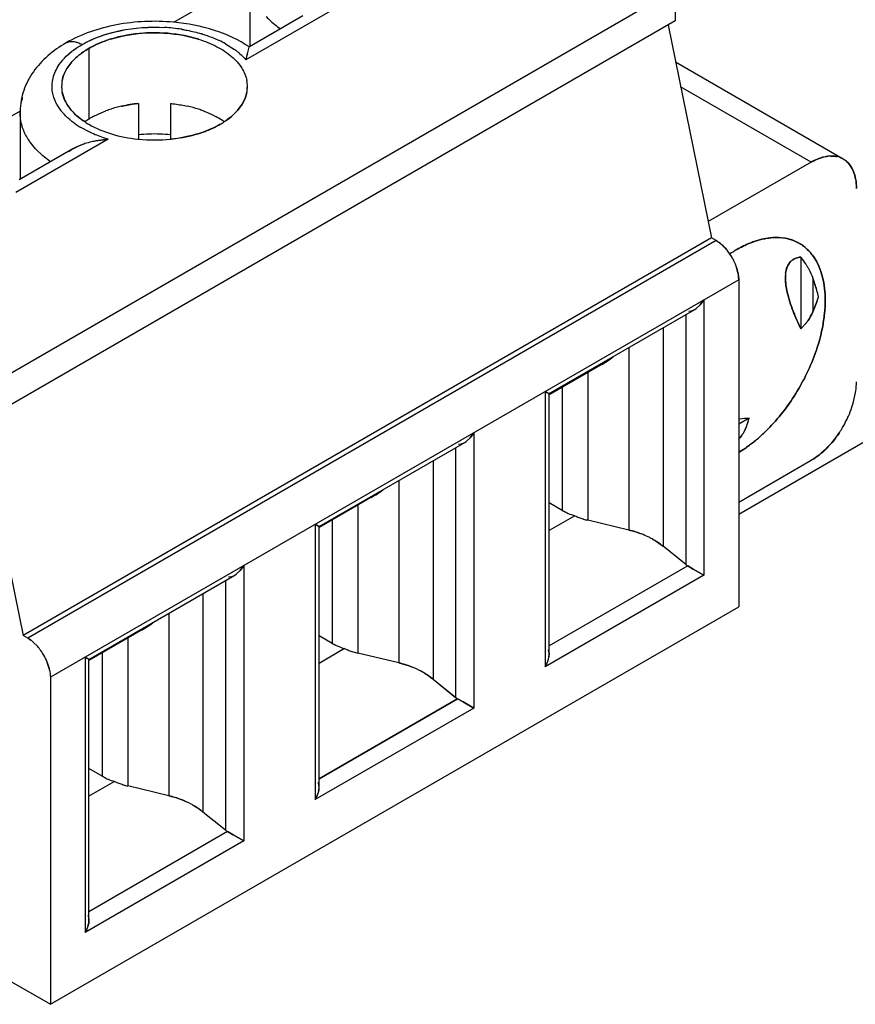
# Model space of a CAD drawing. Header units: inches. Extents: x 0 to 34, y 0 to 22.
# Tile 32 of 41: x 28.135 to 28.649, y 10.466 to 11.071. Entities that reach past the tile are written whole.
import ezdxf

# ---------------------------------------------------------------- set-up
doc = ezdxf.new("R2010")
doc.units = ezdxf.units.IN
doc.header["$LTSCALE"] = 1.87
doc.header["$MEASUREMENT"] = 0
doc.layers.get('0').update_dxf_attribs({"linetype": 'CONTINUOUS'})

msp = doc.modelspace()

# ---------------------------------------------------------------- linework, layer by layer
at = {"color": 7, "linetype": 'CONTINUOUS'}
for p, q in [((29.72797, 11.43107), (28.57724, 10.76665)), ((28.27702, 11.09625), (28.22975, 11.06896)), ((28.53826, 11.08922), (28.11511, 10.8449)), ((28.53826, 11.08922), (28.53826, 11.06994)), ((28.33114, 11.07894), (28.27435, 11.04614)), ((28.53826, 11.06994), (28.11511, 10.82562)), ((28.53378, 11.06735), (28.56053, 10.93659)), ((28.17775, 11.05306), (28.17775, 11.00945)), ((28.26175, 11.05598), (28.26724, 11.05252)), ((28.26175, 11.05598), (28.26724, 11.05252)), ((28.27494, 11.04835), (28.27551, 11.05062)), ((28.27551, 11.05062), (28.27636, 11.0539)), ((28.27636, 11.0539), (28.27644, 11.05401)), ((28.27642, 11.054), (28.27636, 11.05389)), ((28.15958, 11.04319), (28.16147, 11.04566)), ((28.15958, 11.04317), (28.16147, 11.04565)), ((28.16757, 11.04507), (28.1698, 11.04731)), ((28.1698, 11.04731), (28.16757, 11.04507)), ((28.16262, 11.03749), (28.16425, 11.04066)), ((28.16425, 11.04066), (28.16262, 11.03749)), ((28.27483, 11.02601), (28.27375, 11.02236)), ((28.27375, 11.02236), (28.27483, 11.02601)), ((28.62178, 10.98315), (28.54152, 11.02949)), ((28.27375, 11.02236), (28.27197, 11.01882)), ((28.27197, 11.01882), (28.27375, 11.02236)), ((28.13554, 11.01457), (28.08833, 10.98731)), ((28.16082, 11.01464), (28.15859, 11.01785)), ((28.16081, 11.01466), (28.1586, 11.01786)), ((28.20827, 11.01928), (28.20827, 10.99745)), ((28.22796, 11.01928), (28.22796, 10.99746)), ((28.26917, 11.015), (28.26642, 11.01219)), ((28.26642, 11.01219), (28.26917, 11.015)), ((28.27197, 11.01882), (28.26917, 11.015)), ((28.26917, 11.015), (28.27197, 11.01882)), ((28.17868, 11.00139), (28.17242, 11.00471)), ((28.17868, 11.00139), (28.17243, 11.00472)), ((28.18972, 10.99728), (28.13292, 10.96449)), ((28.18972, 10.99728), (28.18207, 10.99622)), ((28.18207, 10.99622), (28.18972, 10.99728)), ((28.14499, 10.9914), (28.14173, 10.99541)), ((28.14937, 10.98716), (28.14524, 10.99113)), ((28.16796, 10.99138), (28.16523, 10.98956)), ((28.15415, 10.98344), (28.14937, 10.98716)), ((28.62178, 10.98315), (28.55848, 10.94661)), ((28.56053, 10.93659), (28.13738, 10.69227)), ((28.56332, 10.93499), (28.14017, 10.69066)), ((28.56332, 10.93499), (28.56053, 10.93659)), ((28.58738, 10.93461), (28.59152, 10.93579)), ((28.59152, 10.93579), (28.58738, 10.93461)), ((28.61542, 10.92485), (28.61542, 10.88069)), ((28.57589, 10.91854), (28.57676, 10.9153)), ((28.57676, 10.9153), (28.57589, 10.91854)), ((28.57724, 10.91088), (28.15409, 10.66656)), ((28.57724, 10.91088), (28.57724, 10.70992)), ((28.62277, 10.91213), (28.62277, 10.89119)), ((28.62527, 10.90457), (28.62277, 10.91213)), ((28.60708, 10.90325), (28.60626, 10.90764)), ((28.60626, 10.90764), (28.60708, 10.90325)), ((28.62527, 10.89742), (28.62635, 10.90048)), ((28.54873, 10.89192), (28.55023, 10.89262)), ((28.55023, 10.89262), (28.55116, 10.89322)), ((28.55116, 10.89322), (28.55359, 10.89543)), ((28.55359, 10.89543), (28.55117, 10.89323)), ((28.5558, 10.8985), (28.55359, 10.89543)), ((28.55359, 10.89543), (28.5558, 10.8985)), ((28.5558, 10.8985), (28.5558, 10.72929)), ((28.62527, 10.89742), (28.62277, 10.89119)), ((28.62277, 10.89119), (28.62527, 10.89742)), ((28.54466, 10.88941), (28.54466, 10.73585)), ((28.54648, 10.89156), (28.54819, 10.89175)), ((28.53077, 10.88138), (28.53077, 10.74708)), ((28.61542, 10.88069), (28.61852, 10.88412)), ((28.50976, 10.86926), (28.50976, 10.75708)), ((28.48451, 10.85396), (28.48451, 10.76308)), ((28.46876, 10.84487), (28.46876, 10.76906)), ((28.45836, 10.84224), (28.45836, 10.67303)), ((28.45836, 10.84224), (28.45937, 10.84167)), ((28.45936, 10.84166), (28.45836, 10.84224)), ((28.46058, 10.84096), (28.45936, 10.84166)), ((28.45937, 10.84167), (28.46062, 10.84094)), ((28.64763, 10.83507), (28.64892, 10.84061)), ((28.10942, 10.8289), (28.13738, 10.69227)), ((28.58374, 10.82581), (28.57724, 10.82206)), ((28.58272, 10.82249), (28.58374, 10.82581)), ((28.41438, 10.81685), (28.41217, 10.81377)), ((28.41217, 10.81377), (28.41438, 10.81685)), ((28.41438, 10.81685), (28.41438, 10.64764)), ((28.57832, 10.81419), (28.57724, 10.81357)), ((28.40506, 10.8099), (28.40677, 10.8101)), ((28.4073, 10.81027), (28.40881, 10.81097)), ((28.40881, 10.81097), (28.40974, 10.81157)), ((28.41217, 10.81377), (28.40974, 10.81157)), ((28.40974, 10.81157), (28.41217, 10.81377)), ((28.40324, 10.80775), (28.40324, 10.65419)), ((28.38934, 10.79973), (28.38934, 10.66543)), ((28.57724, 10.77421), (28.62178, 10.79993)), ((28.36834, 10.7876), (28.36834, 10.67543)), ((28.34309, 10.77231), (28.34309, 10.68143)), ((28.46876, 10.76906), (28.46067, 10.77374)), ((28.47641, 10.76588), (28.46067, 10.75679)), ((28.47111, 10.76785), (28.46876, 10.76906)), ((28.46876, 10.76906), (28.47111, 10.76785)), ((28.31694, 10.76059), (28.31694, 10.59138)), ((28.31694, 10.76059), (28.31795, 10.76001)), ((28.31794, 10.76), (28.31694, 10.76059)), ((28.31916, 10.75931), (28.31794, 10.76)), ((28.31795, 10.76001), (28.3192, 10.75928)), ((28.32734, 10.76321), (28.32734, 10.68741)), ((28.50976, 10.75708), (28.48451, 10.76308)), ((28.54466, 10.73585), (28.53077, 10.74708)), ((28.26588, 10.72861), (28.26739, 10.72931)), ((28.26739, 10.72931), (28.26832, 10.72991)), ((28.27075, 10.73212), (28.26832, 10.72992)), ((28.26832, 10.72991), (28.27075, 10.73212)), ((28.27296, 10.73519), (28.27075, 10.73212)), ((28.27075, 10.73212), (28.27296, 10.73519)), ((28.27296, 10.73519), (28.27296, 10.56598)), ((28.5558, 10.72929), (28.45836, 10.67303)), ((28.54587, 10.73503), (28.46067, 10.68584)), ((28.54922, 10.73309), (28.54587, 10.73503)), ((28.54587, 10.73503), (28.54922, 10.73309)), ((28.5558, 10.72929), (28.54922, 10.73309)), ((28.54922, 10.73309), (28.5558, 10.72929)), ((28.26182, 10.7261), (28.26182, 10.57254)), ((28.26364, 10.72825), (28.26534, 10.72844)), ((28.24792, 10.71807), (28.24792, 10.58377)), ((28.15409, 10.4656), (28.57724, 10.70992)), ((28.22692, 10.70595), (28.22692, 10.59377)), ((28.14017, 10.69066), (28.13738, 10.69227)), ((28.14613, 10.68567), (28.14376, 10.68804)), ((28.14376, 10.68804), (28.14613, 10.68567)), ((28.20167, 10.69065), (28.20167, 10.59977)), ((28.32734, 10.68741), (28.31925, 10.69208)), ((28.32969, 10.68619), (28.32734, 10.68741)), ((28.32734, 10.68741), (28.32969, 10.68619)), ((28.18592, 10.68156), (28.18592, 10.60575)), ((28.33499, 10.68422), (28.31925, 10.67513)), ((28.36834, 10.67543), (28.34309, 10.68143)), ((28.46053, 10.68242), (28.46024, 10.6835)), ((28.46065, 10.68138), (28.46051, 10.67885)), ((28.46065, 10.68138), (28.46053, 10.68242)), ((28.1534, 10.67195), (28.15222, 10.67567)), ((28.15222, 10.67567), (28.1534, 10.67195)), ((28.17552, 10.67893), (28.17552, 10.50972)), ((28.17552, 10.67893), (28.17653, 10.67836)), ((28.17652, 10.67835), (28.17552, 10.67893)), ((28.17774, 10.67765), (28.17652, 10.67835)), ((28.17653, 10.67836), (28.17778, 10.67763)), ((28.46051, 10.67885), (28.46067, 10.6808)), ((28.15409, 10.66656), (28.15409, 10.4656)), ((28.38934, 10.66543), (28.40324, 10.65419)), ((28.38946, 10.66538), (28.40438, 10.65335)), ((28.40444, 10.65337), (28.31925, 10.60418)), ((28.31925, 10.6042), (28.40438, 10.65335)), ((28.40444, 10.65337), (28.4078, 10.65144)), ((28.4078, 10.65144), (28.40444, 10.65337)), ((28.4078, 10.65144), (28.41438, 10.64764)), ((28.41438, 10.64764), (28.4078, 10.65144)), ((28.41438, 10.64764), (28.31694, 10.59138)), ((28.18592, 10.60575), (28.17783, 10.61043)), ((28.19357, 10.60257), (28.17783, 10.59348)), ((28.18827, 10.60454), (28.18592, 10.60575)), ((28.18592, 10.60575), (28.18827, 10.60454)), ((28.22692, 10.59377), (28.20167, 10.59977)), ((28.31911, 10.60076), (28.31882, 10.60185)), ((28.31923, 10.59973), (28.31908, 10.59719)), ((28.31909, 10.5972), (28.31925, 10.59914)), ((28.31923, 10.59973), (28.31911, 10.60076)), ((28.26182, 10.57254), (28.24792, 10.58377)), ((28.27296, 10.56598), (28.17552, 10.50972)), ((28.26302, 10.57172), (28.17783, 10.52253)), ((28.26637, 10.56978), (28.26302, 10.57172)), ((28.26302, 10.57172), (28.26637, 10.56978)), ((28.27296, 10.56598), (28.26637, 10.56978)), ((28.26637, 10.56978), (28.27296, 10.56598)), ((28.17769, 10.51911), (28.1774, 10.52019)), ((28.17781, 10.51807), (28.17766, 10.51554)), ((28.17766, 10.51554), (28.17783, 10.51749)), ((28.17781, 10.51807), (28.17769, 10.51911)), ((28.09841, 10.49774), (28.15409, 10.4656))]:
    msp.add_line(p, q, dxfattribs=at)
at = {"color": 6, "linetype": 'CONTINUOUS'}
for p, q in [((28.27686, 11.05425), (28.27686, 11.09533)), ((28.30938, 11.07303), (28.27642, 11.054)), ((28.64146, 10.9851), (28.53843, 11.04459)), ((28.13544, 11.01368), (28.13544, 10.9726)), ((28.16796, 10.99138), (28.135, 10.97235)), ((28.46067, 10.84091), (28.55023, 10.89262)), ((28.49403, 10.85945), (28.46067, 10.84019)), ((28.46067, 10.6808), (28.46067, 10.84091)), ((28.31925, 10.75925), (28.40881, 10.81097)), ((28.35261, 10.7778), (28.31925, 10.75854)), ((28.31925, 10.59914), (28.31925, 10.75926)), ((28.17783, 10.6776), (28.26739, 10.72931)), ((28.21118, 10.69614), (28.17783, 10.67688)), ((28.17783, 10.51749), (28.17783, 10.6776))]:
    msp.add_line(p, q, dxfattribs=at)
at = {"color": 7, "linetype": 'CONTINUOUS'}
for centre, radius, start, end in [((28.21831, 10.96024), 0.10587, 81.14609, 86.74889), ((28.21828, 10.96005), 0.10607, 81.14798, 86.73911), ((28.21898, 10.96513), 0.10094, 80.8061, 81.09681), ((28.21895, 10.96491), 0.10117, 80.80897, 81.09906), ((28.22237, 10.97941), 0.08625, 72.92127, 73.46299), ((28.2223, 10.97916), 0.08651, 72.92542, 73.46545), ((28.21328, 10.98729), 0.07486, 107.32467, 109.99229), ((28.21316, 10.98755), 0.07457, 107.3361, 109.97726), ((28.23011, 10.99876), 0.06539, 61.06276, 64.795), ((28.2301, 10.99878), 0.06537, 61.04346, 64.77603), ((28.23915, 11.01346), 0.04811, 51.68695, 54.28338), ((28.23924, 11.01356), 0.04798, 51.65943, 54.29499), ((28.1092, 11.09129), 0.17121, 345.47511, 346.2568), ((28.15366, 11.07987), 0.12531, 344.38853, 345.43467), ((28.18262, 11.07218), 0.09535, 344.1567, 345.53175), ((28.18033, 11.02974), 0.01931, 168.92786, 179.9599), ((28.18026, 11.02977), 0.01923, 168.97303, 180.05408), ((28.25577, 11.02971), 0.01943, 0.13031, 10.57796), ((28.25591, 11.02974), 0.01929, 0.0366, 10.56586), ((28.18014, 11.02978), 0.01911, 180.08513, 180.86651), ((28.1801, 11.02975), 0.01907, 180.00102, 181.33246), ((28.18033, 11.02977), 0.0193, 181.3598, 190.3603), ((28.18047, 11.0298), 0.01944, 180.90384, 190.37348), ((28.25589, 11.02977), 0.01932, 348.78329, 359.95754), ((28.25596, 11.02974), 0.01923, 348.82579, 0.05267), ((28.16295, 11.01368), 0.02751, 178.08245, 179.99949), ((28.18755, 11.0358), 0.03408, 218.32568, 221.70159), ((28.18749, 11.03575), 0.03401, 218.35696, 221.70516), ((28.21318, 10.94775), 0.07145, 107.77558, 110.54082), ((28.21308, 10.94797), 0.07121, 107.75175, 110.52721), ((28.21506, 10.94176), 0.07773, 102.82066, 107.74506), ((28.21508, 10.94181), 0.07769, 102.84319, 107.76924), ((28.21715, 10.93289), 0.08684, 95.86519, 102.86798), ((28.22084, 10.94054), 0.07899, 72.08104, 77.13492), ((28.22084, 10.94066), 0.07887, 72.05467, 77.11523), ((28.22312, 10.94794), 0.07124, 69.45389, 71.99686), ((28.22323, 10.94819), 0.07098, 69.46703, 72.02009), ((28.18856, 11.03669), 0.03543, 221.68454, 221.9125), ((28.18863, 11.03675), 0.03553, 221.68031, 221.90763), ((28.20232, 10.97002), 0.04661, 122.02551, 125.25552), ((28.20227, 10.9701), 0.04652, 122.03632, 125.26376), ((28.2034, 11.05092), 0.05134, 236.96146, 240.00878), ((28.20334, 11.05078), 0.05119, 236.93583, 239.98469), ((28.20445, 10.96663), 0.05062, 119.4787, 122.04573), ((28.20451, 10.96654), 0.05073, 119.4572, 122.03481), ((28.20607, 10.96379), 0.05389, 117.88996, 119.48731), ((28.20611, 10.96371), 0.05398, 117.8952, 119.46633), ((28.23021, 10.96387), 0.05379, 60.52865, 61.89101), ((28.23025, 10.96395), 0.0537, 60.5318, 61.89633), ((28.23085, 10.96501), 0.05249, 60.35924, 60.52373), ((28.23089, 10.96508), 0.0524, 60.38751, 60.52672), ((28.2323, 10.96752), 0.04958, 55.90439, 60.4116), ((28.23226, 10.96746), 0.04966, 55.90939, 60.38299), ((28.23221, 11.05181), 0.05243, 300.06937, 303.06238), ((28.23287, 11.05084), 0.05125, 299.98068, 303.04436), ((28.23479, 10.9713), 0.04506, 54.71044, 55.83094), ((28.23474, 10.97122), 0.04515, 54.71937, 55.83698), ((28.19997, 11.05013), 0.05311, 234.75442, 237.90876), ((28.19997, 11.05008), 0.05307, 234.73162, 237.88798), ((28.20175, 11.05292), 0.05642, 237.88506, 238.68691), ((28.20173, 11.05285), 0.05635, 237.86442, 238.66664), ((28.19178, 10.94251), 0.05457, 103.03654, 107.50896), ((28.19175, 10.9426), 0.05448, 103.0309, 107.51119), ((28.19412, 10.93265), 0.0647, 100.72963, 103.08111), ((28.194, 10.93318), 0.06416, 100.71293, 103.0842), ((28.21786, 11.09219), 0.09539, 263.9978, 264.20048), ((28.21792, 11.09273), 0.09593, 263.99788, 264.19561), ((28.2181, 11.0952), 0.0984, 264.24158, 275.78044), ((28.21812, 11.09486), 0.09807, 264.21007, 275.78915), ((28.21807, 10.90625), 0.09425, 91.97912, 95.96662), ((28.21806, 10.90646), 0.09404, 91.97512, 95.97152), ((28.21812, 10.90517), 0.09533, 88.0174, 91.98393), ((28.21812, 10.90528), 0.09522, 88.01517, 91.98616), ((28.21816, 10.90617), 0.09433, 84.03501, 88.0206), ((28.21817, 10.90646), 0.09404, 84.02849, 88.02622), ((28.21829, 11.0935), 0.0967, 275.76866, 275.96595), ((28.21831, 11.09272), 0.09593, 275.80434, 276.0053), ((28.1802, 11.02358), 0.0477, 222.42315, 222.86592), ((28.18322, 10.96488), 0.03058, 116.28878, 119.94608), ((28.63427, 10.96828), 0.01867, 91.30224, 96.6326), ((28.63427, 10.96833), 0.01862, 91.31355, 96.65839), ((28.63461, 10.97295), 0.01397, 71.15255, 77.57576), ((28.63482, 10.97357), 0.01331, 60.04012, 71.08961), ((28.6348, 10.97358), 0.01331, 48.96672, 59.95738), ((28.60106, 10.90927), 0.02755, 75.47258, 76.33182), ((28.60101, 10.90915), 0.02767, 75.42869, 76.28377), ((28.61566, 10.86133), 0.07878, 120.12283, 123.79585), ((28.61406, 10.86382), 0.07582, 120.02203, 123.83544), ((28.60165, 10.91097), 0.02574, 54.93197, 59.96632), ((28.54534, 10.90878), 0.03199, 38.30264, 38.77335), ((28.54546, 10.90887), 0.03184, 38.30813, 38.78112), ((28.54415, 10.90787), 0.03349, 29.96206, 38.26282), ((28.54417, 10.90788), 0.03347, 29.9566, 38.26301), ((28.54375, 10.90762), 0.03396, 27.82175, 29.99051), ((28.54381, 10.90765), 0.03389, 27.8168, 29.99035), ((28.54442, 10.90795), 0.03321, 21.23886, 27.84978), ((28.54447, 10.90797), 0.03316, 21.23498, 27.85793), ((28.54634, 10.90871), 0.03114, 18.39334, 21.21214), ((28.54642, 10.90875), 0.03106, 18.37752, 21.20365), ((28.62694, 10.91249), 0.02102, 173.72156, 177.4279), ((28.62653, 10.91253), 0.02062, 173.71495, 177.49644), ((28.52965, 10.87715), 0.09947, 15.99925, 20.58774), ((28.52984, 10.87729), 0.09925, 13.50704, 15.95101), ((28.53528, 10.87872), 0.09363, 13.4337, 16.0245), ((28.53589, 10.93062), 0.09535, 339.62082, 341.56754), ((28.54631, 10.89877), 0.00726, 284.97196, 289.42052), ((28.59182, 10.90538), 0.03413, 321.4586, 321.82898), ((28.59215, 10.90513), 0.03372, 321.4436, 321.81855), ((28.46774, 10.90515), 0.05272, 299.93126, 307.36492), ((28.46939, 10.90295), 0.04997, 307.38747, 308.42191), ((28.47029, 10.90168), 0.04841, 307.44914, 308.51987), ((28.46518, 10.90942), 0.0577, 298.59224, 299.99531), ((28.58586, 10.85319), 0.06438, 335.99933, 341.37625), ((28.58683, 10.85282), 0.06334, 335.95023, 341.41557), ((28.59046, 10.85159), 0.05951, 341.42431, 343.88522), ((28.59063, 10.85153), 0.05933, 341.42911, 343.89754), ((28.58378, 10.85411), 0.06665, 333.72878, 336.00257), ((28.58384, 10.85407), 0.06658, 333.73561, 336.01189), ((28.59543, 10.67431), 0.15194, 96.58346, 96.87438), ((28.59638, 10.66786), 0.15846, 96.65443, 96.93681), ((28.59689, 10.66104), 0.1653, 94.56494, 96.55802), ((28.59686, 10.66361), 0.16273, 94.62503, 96.64681), ((28.55079, 10.8338), 0.03388, 337.15464, 338.54309), ((28.55112, 10.83367), 0.03352, 337.1545, 338.55767), ((28.54956, 10.83428), 0.03519, 338.54949, 340.41895), ((28.54977, 10.83419), 0.03497, 338.56669, 340.44861), ((28.54541, 10.83571), 0.03958, 340.48844, 345.52255), ((28.58272, 10.85462), 0.06783, 326.28885, 329.46475), ((28.58282, 10.85456), 0.06771, 326.28224, 329.46389), ((28.58261, 10.8547), 0.06796, 329.45434, 333.72398), ((28.58271, 10.85464), 0.06784, 329.45333, 333.7304), ((28.35857, 10.98056), 0.27562, 322.49641, 322.87057), ((28.44357, 10.91558), 0.16863, 322.4292, 323.04057), ((28.52307, 10.89007), 0.10117, 309.45682, 313.40301), ((28.52403, 10.88899), 0.09972, 309.42684, 313.42966), ((28.40489, 10.81711), 0.00726, 284.97196, 289.42052), ((28.32376, 10.82777), 0.0577, 298.59224, 299.99531), ((28.32631, 10.82349), 0.05272, 299.93126, 307.36492), ((28.32797, 10.82129), 0.04997, 307.38747, 308.42191), ((28.32887, 10.82003), 0.04841, 307.44914, 308.51987), ((28.49396, 10.80385), 0.04183, 245.19013, 249.0775), ((28.49378, 10.80342), 0.04136, 245.16805, 249.09914), ((28.49442, 10.80504), 0.0431, 249.07964, 252.40201), ((28.49439, 10.80495), 0.04302, 249.07657, 252.40585), ((28.49458, 10.80554), 0.04363, 252.39845, 252.88266), ((28.49448, 10.80523), 0.04331, 252.39908, 252.88686), ((28.49477, 10.80621), 0.04433, 252.9, 256.62174), ((28.49468, 10.80589), 0.044, 252.88563, 256.63563), ((28.49634, 10.70051), 0.05815, 68.72825, 76.64851), ((28.49751, 10.70353), 0.0549, 63.91157, 68.72752), ((28.49762, 10.7038), 0.05461, 63.89149, 68.73234), ((28.49837, 10.70536), 0.05288, 61.65445, 63.88118), ((28.49866, 10.70591), 0.05226, 61.64136, 63.89394), ((28.49893, 10.70639), 0.05172, 60.30051, 61.65166), ((28.4994, 10.7073), 0.05069, 60.25866, 61.63728), ((28.50314, 10.71279), 0.04404, 51.14368, 51.50294), ((28.5049, 10.71521), 0.04105, 50.94181, 51.3273), ((28.55021, 10.74271), 0.00882, 231.06855, 234.16029), ((28.55018, 10.74267), 0.00877, 231.05991, 234.16877), ((28.55067, 10.74336), 0.00961, 234.20642, 240.04126), ((28.55065, 10.74334), 0.00959, 234.1995, 240.0481), ((28.26347, 10.73546), 0.00726, 284.97196, 289.42052), ((28.18489, 10.74184), 0.05272, 299.93126, 307.36492), ((28.18655, 10.73964), 0.04997, 307.38747, 308.42191), ((28.18745, 10.73837), 0.04841, 307.44914, 308.51987), ((28.18234, 10.74611), 0.0577, 298.59224, 299.99531), ((28.12285, 10.66499), 0.03114, 38.78771, 41.60641), ((28.12291, 10.66504), 0.03106, 38.7962, 41.62222), ((28.12122, 10.6637), 0.03322, 32.15023, 38.76102), ((28.12127, 10.66374), 0.03316, 32.14209, 38.76489), ((28.1206, 10.66329), 0.03396, 30.00949, 32.17825), ((28.12066, 10.66333), 0.03389, 30.00966, 32.18319), ((28.35254, 10.72219), 0.04183, 245.19013, 249.0775), ((28.35236, 10.72176), 0.04136, 245.16805, 249.09914), ((28.353, 10.72338), 0.0431, 249.07964, 252.40201), ((28.35297, 10.7233), 0.04302, 249.07657, 252.40585), ((28.35316, 10.72388), 0.04363, 252.39845, 252.88266), ((28.35306, 10.72358), 0.04331, 252.39908, 252.88686), ((28.35335, 10.72456), 0.04433, 252.9, 256.62174), ((28.35326, 10.72424), 0.044, 252.88563, 256.63563), ((28.45065, 10.6808), 0.01002, 359.97549, 3.32311), ((28.12102, 10.66351), 0.03349, 21.73708, 30.03797), ((28.12104, 10.66352), 0.03347, 21.73689, 30.04343), ((28.1224, 10.66409), 0.03199, 21.2265, 21.69723), ((28.12254, 10.66415), 0.03184, 21.21873, 21.69173), ((28.35496, 10.61899), 0.058, 68.71807, 76.65865), ((28.12761, 10.66567), 0.02654, 11.5616, 13.68943), ((28.12791, 10.66574), 0.02623, 11.53167, 13.68227), ((28.35629, 10.62237), 0.05437, 61.70596, 68.73362), ((28.35639, 10.62259), 0.05413, 61.68779, 68.747), ((28.35746, 10.62462), 0.05183, 60.31823, 61.66684), ((28.3575, 10.62473), 0.05172, 60.30046, 61.65166), ((28.35773, 10.6251), 0.05129, 59.97025, 60.31609), ((28.35783, 10.62531), 0.05106, 59.95127, 60.29858), ((28.35872, 10.62669), 0.04941, 51.54321, 60.04581), ((28.40894, 10.66125), 0.00907, 231.10821, 237.38488), ((28.4094, 10.66196), 0.00991, 237.33501, 240.00129), ((28.21112, 10.64054), 0.04183, 245.19013, 249.0775), ((28.21094, 10.64011), 0.04136, 245.16805, 249.09914), ((28.21157, 10.64173), 0.0431, 249.07964, 252.40201), ((28.21154, 10.64164), 0.04302, 249.07657, 252.40585), ((28.21174, 10.64223), 0.04363, 252.39845, 252.88266), ((28.21164, 10.64192), 0.04331, 252.39908, 252.88686), ((28.21193, 10.6429), 0.04433, 252.9, 256.62174), ((28.21184, 10.64258), 0.044, 252.88563, 256.63563), ((28.30923, 10.59915), 0.01002, 359.97549, 3.32311), ((28.21349, 10.5372), 0.05815, 68.72825, 76.64851), ((28.21487, 10.54071), 0.05437, 61.70596, 68.73362), ((28.21516, 10.54134), 0.05368, 61.66602, 68.78452), ((28.21608, 10.54308), 0.05172, 60.30051, 61.65166), ((28.21656, 10.54399), 0.05069, 60.25866, 61.63728), ((28.26737, 10.5794), 0.00882, 231.06855, 234.16029), ((28.26734, 10.57936), 0.00877, 231.05991, 234.16877), ((28.26782, 10.58005), 0.00961, 234.20642, 240.04126), ((28.26781, 10.58003), 0.00959, 234.1995, 240.0481), ((28.16781, 10.51749), 0.01002, 359.97549, 3.32311)]:
    msp.add_arc(centre, radius, start, end, dxfattribs=at)
at = {"color": 6, "linetype": 'CONTINUOUS'}
msp.add_arc((28.17618, 11.01368), 0.04074, 178.73942, 179.99998, dxfattribs=at)
for points, knots in [([(28.2298, 11.0692), (28.21814, 11.07027), (28.1952, 11.06929), (28.17323, 11.06193), (28.16373, 11.05644)], [0, 0, 0, 0, 0.516287, 1, 1, 1, 1]), ([(28.27645, 11.054), (28.26983, 11.05839), (28.2546, 11.06528), (28.2383, 11.06842), (28.2298, 11.0692)], [0, 0, 0, 0, 0.482034, 1, 1, 1, 1]), ([(28.16373, 11.05644), (28.15976, 11.05415), (28.15235, 11.04897), (28.14325, 11.03912), (28.13713, 11.02747), (28.13554, 11.01886), (28.13545, 11.01458)], [0, 0, 0, 0, 0.260649, 0.511102, 0.756379, 1, 1, 1, 1])]:
    msp.add_open_spline(points, degree=3, knots=knots, dxfattribs=at)
at = {"color": 7, "linetype": 'CONTINUOUS'}
for points, knots in [([(28.28666, 11.07279), (28.2873, 11.0721), (28.29006, 11.0693), (28.29313, 11.06681), (28.29557, 11.06509)], [0, 0, 0, 0, 0.239761, 1, 1, 1, 1]), ([(28.17357, 11.05547), (28.17702, 11.05746), (28.18464, 11.06091), (28.20151, 11.06557), (28.21517, 11.06647), (28.22432, 11.06595)], [0, 0, 0, 0, 0.228042, 0.475594, 1, 1, 1, 1]), ([(28.17358, 11.05546), (28.18076, 11.05959), (28.19759, 11.06531), (28.21517, 11.06646), (28.22431, 11.06594)], [0, 0, 0, 0, 0.474818, 1, 1, 1, 1]), ([(28.21857, 11.06271), (28.21618, 11.06272), (28.20686, 11.06243), (28.19756, 11.06081), (28.19094, 11.05874)], [0, 0, 0, 0, 0.256766, 1, 1, 1, 1]), ([(28.19099, 11.05875), (28.19313, 11.05942), (28.20213, 11.06181), (28.2115, 11.06273), (28.21856, 11.06271)], [0, 0, 0, 0, 0.241406, 1, 1, 1, 1]), ([(28.21856, 11.06271), (28.22087, 11.0627), (28.22987, 11.06235), (28.23884, 11.06075), (28.24523, 11.05875)], [0, 0, 0, 0, 0.25677, 1, 1, 1, 1]), ([(28.24529, 11.05874), (28.24321, 11.05939), (28.23448, 11.06172), (28.22541, 11.06268), (28.21857, 11.06271)], [0, 0, 0, 0, 0.241496, 1, 1, 1, 1]), ([(28.23511, 11.06477), (28.23613, 11.06461), (28.2401, 11.0639), (28.24404, 11.06295), (28.24692, 11.0621)], [0, 0, 0, 0, 0.254572, 1, 1, 1, 1]), ([(28.23511, 11.06477), (28.23612, 11.06461), (28.2401, 11.0639), (28.24403, 11.06295), (28.24692, 11.06209)], [0, 0, 0, 0, 0.254569, 1, 1, 1, 1]), ([(28.16373, 11.05644), (28.16395, 11.05657), (28.16485, 11.05702), (28.16585, 11.05727), (28.16661, 11.05733)], [0, 0, 0, 0, 0.245662, 1, 1, 1, 1]), ([(28.16661, 11.05733), (28.16688, 11.05736), (28.16801, 11.0574), (28.16914, 11.05722), (28.16997, 11.057)], [0, 0, 0, 0, 0.237537, 1, 1, 1, 1]), ([(28.16997, 11.057), (28.17027, 11.05692), (28.17152, 11.05653), (28.17271, 11.05597), (28.17357, 11.05547)], [0, 0, 0, 0, 0.236966, 1, 1, 1, 1]), ([(28.17775, 11.05306), (28.17851, 11.0535), (28.18172, 11.05524), (28.18508, 11.05669), (28.18769, 11.05764)], [0, 0, 0, 0, 0.240548, 1, 1, 1, 1]), ([(28.18769, 11.05764), (28.1868, 11.05732), (28.18339, 11.056), (28.18009, 11.05441), (28.17775, 11.05306)], [0, 0, 0, 0, 0.259297, 1, 1, 1, 1]), ([(28.24523, 11.05875), (28.2491, 11.05755), (28.25627, 11.0547), (28.26541, 11.04876), (28.27198, 11.04165), (28.27436, 11.03602), (28.27487, 11.03328)], [0, 0, 0, 0, 0.297875, 0.563471, 0.79524, 1, 1, 1, 1]), ([(28.2477, 11.06186), (28.2486, 11.06158), (28.25209, 11.06045), (28.2555, 11.05908), (28.25796, 11.05792)], [0, 0, 0, 0, 0.257024, 1, 1, 1, 1]), ([(28.2477, 11.06186), (28.2486, 11.06158), (28.25208, 11.06045), (28.25549, 11.05908), (28.25795, 11.05792)], [0, 0, 0, 0, 0.25701, 1, 1, 1, 1]), ([(28.16147, 11.04565), (28.1619, 11.04615), (28.16371, 11.04819), (28.16575, 11.05002), (28.16739, 11.0513)], [0, 0, 0, 0, 0.240308, 1, 1, 1, 1]), ([(28.16147, 11.04566), (28.16189, 11.04616), (28.16369, 11.04818), (28.16572, 11.05), (28.16734, 11.05128)], [0, 0, 0, 0, 0.240402, 1, 1, 1, 1]), ([(28.16734, 11.05128), (28.16782, 11.05165), (28.16982, 11.05316), (28.17193, 11.05452), (28.17357, 11.05547)], [0, 0, 0, 0, 0.242655, 1, 1, 1, 1]), ([(28.16739, 11.0513), (28.16786, 11.05167), (28.16985, 11.05317), (28.17195, 11.05452), (28.17358, 11.05546)], [0, 0, 0, 0, 0.242807, 1, 1, 1, 1]), ([(28.1698, 11.04731), (28.17038, 11.04784), (28.17286, 11.04997), (28.17559, 11.05181), (28.17775, 11.05306)], [0, 0, 0, 0, 0.238931, 1, 1, 1, 1]), ([(28.17775, 11.05306), (28.17701, 11.05263), (28.17421, 11.05093), (28.17158, 11.04894), (28.1698, 11.04731)], [0, 0, 0, 0, 0.261279, 1, 1, 1, 1]), ([(28.26898, 11.05121), (28.26948, 11.05081), (28.27138, 11.04925), (28.27315, 11.04752), (28.27435, 11.04614)], [0, 0, 0, 0, 0.259171, 1, 1, 1, 1]), ([(28.27644, 11.05401), (28.27643, 11.05401), (28.27643, 11.05401), (28.27643, 11.054), (28.27642, 11.054)], [0, 0, 0, 0, 0.475595, 1, 1, 1, 1]), ([(28.16425, 11.04066), (28.16448, 11.04104), (28.16548, 11.04259), (28.16663, 11.04404), (28.16757, 11.04507)], [0, 0, 0, 0, 0.242717, 1, 1, 1, 1]), ([(28.16757, 11.04507), (28.16725, 11.04472), (28.16604, 11.04333), (28.16495, 11.04183), (28.16425, 11.04066)], [0, 0, 0, 0, 0.257863, 1, 1, 1, 1]), ([(28.15543, 11.02617), (28.15494, 11.02902), (28.15517, 11.03517), (28.15784, 11.04066), (28.15958, 11.04319)], [0, 0, 0, 0, 0.484688, 1, 1, 1, 1]), ([(28.15544, 11.02617), (28.15495, 11.02901), (28.15519, 11.03516), (28.15785, 11.04064), (28.15958, 11.04317)], [0, 0, 0, 0, 0.484725, 1, 1, 1, 1]), ([(28.16139, 11.03345), (28.16145, 11.03379), (28.16176, 11.03516), (28.16221, 11.03651), (28.16262, 11.03749)], [0, 0, 0, 0, 0.246566, 1, 1, 1, 1]), ([(28.16262, 11.03749), (28.16249, 11.03716), (28.16197, 11.03584), (28.16159, 11.03448), (28.16139, 11.03345)], [0, 0, 0, 0, 0.254115, 1, 1, 1, 1]), ([(28.15859, 11.01785), (28.15819, 11.01851), (28.15677, 11.02113), (28.1558, 11.024), (28.15543, 11.02617)], [0, 0, 0, 0, 0.259545, 1, 1, 1, 1]), ([(28.1586, 11.01786), (28.1582, 11.01852), (28.15677, 11.02113), (28.15581, 11.024), (28.15544, 11.02617)], [0, 0, 0, 0, 0.259557, 1, 1, 1, 1]), ([(28.16134, 11.0263), (28.16144, 11.02575), (28.16194, 11.02356), (28.1628, 11.02145), (28.16361, 11.01995)], [0, 0, 0, 0, 0.244151, 1, 1, 1, 1]), ([(28.16361, 11.01995), (28.16334, 11.02046), (28.16234, 11.02248), (28.16165, 11.02465), (28.16135, 11.0263)], [0, 0, 0, 0, 0.257504, 1, 1, 1, 1]), ([(28.13703, 11.02299), (28.13679, 11.02231), (28.13596, 11.01958), (28.13552, 11.01673), (28.13545, 11.0146)], [0, 0, 0, 0, 0.254253, 1, 1, 1, 1]), ([(28.17542, 11.00788), (28.17412, 11.00873), (28.16953, 11.01203), (28.16556, 11.01634), (28.16361, 11.01995)], [0, 0, 0, 0, 0.273962, 1, 1, 1, 1]), ([(28.16361, 11.01995), (28.16423, 11.01881), (28.16732, 11.01404), (28.17175, 11.01026), (28.17541, 11.00788)], [0, 0, 0, 0, 0.228941, 1, 1, 1, 1]), ([(28.13703, 11.00437), (28.13677, 11.00513), (28.13585, 11.00815), (28.13544, 11.01133), (28.13544, 11.01368)], [0, 0, 0, 0, 0.254494, 1, 1, 1, 1]), ([(28.18086, 11.01141), (28.18143, 11.01172), (28.18379, 11.01291), (28.18623, 11.01395), (28.18811, 11.01466)], [0, 0, 0, 0, 0.243292, 1, 1, 1, 1]), ([(28.18086, 11.01142), (28.18143, 11.01172), (28.18379, 11.01292), (28.18623, 11.01396), (28.18811, 11.01466)], [0, 0, 0, 0, 0.243284, 1, 1, 1, 1]), ([(28.19781, 11.01755), (28.19866, 11.01774), (28.20212, 11.01848), (28.20562, 11.019), (28.20827, 11.01928)], [0, 0, 0, 0, 0.246569, 1, 1, 1, 1]), ([(28.22796, 11.01928), (28.22885, 11.01918), (28.23236, 11.01877), (28.23585, 11.01814), (28.23843, 11.01755)], [0, 0, 0, 0, 0.25307, 1, 1, 1, 1]), ([(28.22796, 11.01928), (28.22885, 11.01918), (28.23236, 11.01876), (28.23585, 11.01814), (28.23843, 11.01755)], [0, 0, 0, 0, 0.253045, 1, 1, 1, 1]), ([(28.24812, 11.01465), (28.24878, 11.01441), (28.2513, 11.01342), (28.25377, 11.01227), (28.25555, 11.01132)], [0, 0, 0, 0, 0.256846, 1, 1, 1, 1]), ([(28.24813, 11.01466), (28.24878, 11.01441), (28.25131, 11.01342), (28.25377, 11.01227), (28.25555, 11.01132)], [0, 0, 0, 0, 0.25686, 1, 1, 1, 1]), ([(28.16932, 11.00675), (28.16865, 11.00723), (28.16611, 11.00912), (28.16376, 11.01128), (28.16219, 11.01302)], [0, 0, 0, 0, 0.261253, 1, 1, 1, 1]), ([(28.16932, 11.00675), (28.16864, 11.00723), (28.1661, 11.00912), (28.16375, 11.01127), (28.16219, 11.01302)], [0, 0, 0, 0, 0.261268, 1, 1, 1, 1]), ([(28.26642, 11.01219), (28.266, 11.0118), (28.26423, 11.01025), (28.26231, 11.00885), (28.26081, 11.00788)], [0, 0, 0, 0, 0.241621, 1, 1, 1, 1]), ([(28.26082, 11.00788), (28.26133, 11.00821), (28.26328, 11.00953), (28.26513, 11.01101), (28.26642, 11.01219)], [0, 0, 0, 0, 0.258497, 1, 1, 1, 1]), ([(28.14173, 10.99541), (28.14122, 10.99612), (28.13934, 10.99893), (28.13784, 11.002), (28.13703, 11.00437)], [0, 0, 0, 0, 0.259361, 1, 1, 1, 1]), ([(28.17774, 11.00645), (28.18209, 11.00394), (28.19196, 10.9999), (28.20239, 10.9979), (28.20789, 10.99732)], [0, 0, 0, 0, 0.475836, 1, 1, 1, 1]), ([(28.24856, 11.00187), (28.24699, 11.0013), (28.24041, 10.99916), (28.23356, 10.99787), (28.22834, 10.99733)], [0, 0, 0, 0, 0.240738, 1, 1, 1, 1]), ([(28.22834, 10.99732), (28.23012, 10.99751), (28.23697, 10.99843), (28.24374, 11.00011), (28.24856, 11.00187)], [0, 0, 0, 0, 0.258389, 1, 1, 1, 1]), ([(28.25848, 11.00644), (28.25772, 11.00601), (28.25452, 11.00426), (28.25116, 11.00282), (28.24856, 11.00187)], [0, 0, 0, 0, 0.240559, 1, 1, 1, 1]), ([(28.24856, 11.00187), (28.24945, 11.00219), (28.25285, 11.00351), (28.25614, 11.00509), (28.25848, 11.00644)], [0, 0, 0, 0, 0.259286, 1, 1, 1, 1]), ([(28.18972, 10.99728), (28.18875, 10.99757), (28.185, 10.99873), (28.18133, 11.00016), (28.17868, 11.00139)], [0, 0, 0, 0, 0.257018, 1, 1, 1, 1]), ([(28.18972, 10.99728), (28.18875, 10.99757), (28.185, 10.99873), (28.18133, 11.00016), (28.17868, 11.00139)], [0, 0, 0, 0, 0.257004, 1, 1, 1, 1]), ([(28.16522, 10.98956), (28.16556, 10.98982), (28.16699, 10.99085), (28.16852, 10.99172), (28.1697, 10.99231)], [0, 0, 0, 0, 0.245919, 1, 1, 1, 1]), ([(28.17536, 10.99455), (28.17487, 10.9944), (28.17294, 10.99375), (28.17105, 10.99297), (28.16968, 10.9923)], [0, 0, 0, 0, 0.252336, 1, 1, 1, 1]), ([(28.1697, 10.99231), (28.17015, 10.99253), (28.17199, 10.99339), (28.17391, 10.99409), (28.17536, 10.99455)], [0, 0, 0, 0, 0.247543, 1, 1, 1, 1]), ([(28.62796, 10.98592), (28.62745, 10.98576), (28.62531, 10.98501), (28.62327, 10.98401), (28.62178, 10.98315)], [0, 0, 0, 0, 0.238919, 1, 1, 1, 1]), ([(28.62178, 10.98315), (28.62229, 10.98345), (28.62427, 10.98453), (28.62637, 10.98542), (28.62796, 10.98592)], [0, 0, 0, 0, 0.261298, 1, 1, 1, 1]), ([(28.63211, 10.98682), (28.63177, 10.98678), (28.63037, 10.98658), (28.62899, 10.98624), (28.62796, 10.98592)], [0, 0, 0, 0, 0.241766, 1, 1, 1, 1]), ([(28.62796, 10.98592), (28.62831, 10.98603), (28.62967, 10.98643), (28.63107, 10.9867), (28.63211, 10.98682)], [0, 0, 0, 0, 0.258716, 1, 1, 1, 1]), ([(28.63762, 10.98659), (28.63732, 10.98666), (28.63607, 10.98689), (28.6348, 10.98696), (28.63384, 10.98694)], [0, 0, 0, 0, 0.244097, 1, 1, 1, 1]), ([(28.63384, 10.98694), (28.63417, 10.98695), (28.63543, 10.98694), (28.6367, 10.98679), (28.63762, 10.98659)], [0, 0, 0, 0, 0.256866, 1, 1, 1, 1]), ([(28.64892, 10.97383), (28.64849, 10.97577), (28.64724, 10.97939), (28.64488, 10.98246), (28.64354, 10.98362)], [0, 0, 0, 0, 0.528105, 1, 1, 1, 1]), ([(28.64354, 10.98362), (28.64488, 10.98245), (28.64724, 10.97939), (28.64849, 10.97577), (28.64892, 10.97383)], [0, 0, 0, 0, 0.471861, 1, 1, 1, 1]), ([(28.64962, 10.96708), (28.64962, 10.96767), (28.64956, 10.96994), (28.64928, 10.9722), (28.64892, 10.97383)], [0, 0, 0, 0, 0.261189, 1, 1, 1, 1]), ([(28.64892, 10.97383), (28.64904, 10.9733), (28.64946, 10.97108), (28.64962, 10.96881), (28.64962, 10.96708)], [0, 0, 0, 0, 0.238866, 1, 1, 1, 1]), ([(28.56332, 10.93499), (28.56362, 10.93481), (28.56489, 10.93402), (28.56607, 10.93311), (28.56692, 10.93236)], [0, 0, 0, 0, 0.239336, 1, 1, 1, 1]), ([(28.56692, 10.93236), (28.56663, 10.93262), (28.56549, 10.93358), (28.56427, 10.93444), (28.56332, 10.93499)], [0, 0, 0, 0, 0.260615, 1, 1, 1, 1]), ([(28.59152, 10.93579), (28.59208, 10.93592), (28.59427, 10.93639), (28.5965, 10.93669), (28.59817, 10.9368)], [0, 0, 0, 0, 0.257129, 1, 1, 1, 1]), ([(28.59817, 10.9368), (28.59762, 10.93676), (28.59539, 10.93657), (28.59317, 10.93618), (28.59152, 10.93579)], [0, 0, 0, 0, 0.243303, 1, 1, 1, 1]), ([(28.60757, 10.93604), (28.60683, 10.93622), (28.60374, 10.93684), (28.60055, 10.93695), (28.59817, 10.9368)], [0, 0, 0, 0, 0.242463, 1, 1, 1, 1]), ([(28.59817, 10.9368), (28.59898, 10.93685), (28.60213, 10.93694), (28.6053, 10.93658), (28.60757, 10.93603)], [0, 0, 0, 0, 0.259052, 1, 1, 1, 1]), ([(28.61451, 10.93327), (28.614, 10.93357), (28.61192, 10.93467), (28.60969, 10.93549), (28.60797, 10.93594)], [0, 0, 0, 0, 0.248359, 1, 1, 1, 1]), ([(28.60797, 10.93593), (28.60855, 10.93578), (28.61082, 10.93511), (28.613, 10.93413), (28.61453, 10.93325)], [0, 0, 0, 0, 0.252953, 1, 1, 1, 1]), ([(28.56692, 10.93236), (28.56721, 10.9321), (28.56841, 10.93099), (28.56951, 10.92977), (28.57028, 10.92881)], [0, 0, 0, 0, 0.243394, 1, 1, 1, 1]), ([(28.57028, 10.92881), (28.57002, 10.92914), (28.56897, 10.93039), (28.56783, 10.93156), (28.56692, 10.93236)], [0, 0, 0, 0, 0.256143, 1, 1, 1, 1]), ([(28.57612, 10.92947), (28.57705, 10.93001), (28.58068, 10.93199), (28.58449, 10.93364), (28.58738, 10.93461)], [0, 0, 0, 0, 0.26037, 1, 1, 1, 1]), ([(28.58738, 10.93461), (28.58645, 10.9343), (28.58256, 10.93288), (28.57884, 10.93104), (28.57612, 10.92947)], [0, 0, 0, 0, 0.23964, 1, 1, 1, 1]), ([(28.62315, 10.92526), (28.62199, 10.9269), (28.6194, 10.92992), (28.61619, 10.9323), (28.61451, 10.93327)], [0, 0, 0, 0, 0.508123, 1, 1, 1, 1]), ([(28.61644, 10.93203), (28.61708, 10.93158), (28.6196, 10.92964), (28.62176, 10.92723), (28.62314, 10.92526)], [0, 0, 0, 0, 0.245331, 1, 1, 1, 1]), ([(28.6082, 10.92096), (28.60864, 10.92157), (28.60964, 10.92265), (28.61203, 10.92416), (28.61407, 10.9247), (28.61542, 10.92485)], [0, 0, 0, 0, 0.268349, 0.516496, 1, 1, 1, 1]), ([(28.61542, 10.92485), (28.61407, 10.92471), (28.61202, 10.92418), (28.60964, 10.92266), (28.60864, 10.92157), (28.6082, 10.92096)], [0, 0, 0, 0, 0.483165, 0.731256, 1, 1, 1, 1]), ([(28.61934, 10.91917), (28.61905, 10.91966), (28.61783, 10.92161), (28.61648, 10.92348), (28.61542, 10.92485)], [0, 0, 0, 0, 0.24739, 1, 1, 1, 1]), ([(28.62314, 10.92526), (28.62846, 10.91768), (28.63093, 10.90483), (28.6301, 10.88994), (28.62828, 10.87804), (28.62564, 10.86917), (28.62341, 10.86331)], [0, 0, 0, 0, 0.435661, 0.566723, 0.705221, 1, 1, 1, 1]), ([(28.62341, 10.86331), (28.62564, 10.86916), (28.62828, 10.87804), (28.63011, 10.88993), (28.63093, 10.90483), (28.62847, 10.91768), (28.62315, 10.92526)], [0, 0, 0, 0, 0.294808, 0.433342, 0.564347, 1, 1, 1, 1]), ([(28.60604, 10.91478), (28.60611, 10.91542), (28.60646, 10.91759), (28.60729, 10.91971), (28.6082, 10.92096)], [0, 0, 0, 0, 0.293231, 1, 1, 1, 1]), ([(28.6082, 10.92096), (28.60793, 10.92058), (28.60678, 10.9187), (28.60623, 10.9165), (28.60604, 10.91478)], [0, 0, 0, 0, 0.21372, 1, 1, 1, 1]), ([(28.61934, 10.91917), (28.61968, 10.9186), (28.62098, 10.91633), (28.62209, 10.91396), (28.62277, 10.91213)], [0, 0, 0, 0, 0.254077, 1, 1, 1, 1]), ([(28.57676, 10.9153), (28.57684, 10.91492), (28.5771, 10.91346), (28.57723, 10.91198), (28.57724, 10.91088)], [0, 0, 0, 0, 0.260453, 1, 1, 1, 1]), ([(28.57724, 10.91088), (28.57724, 10.91123), (28.57719, 10.91272), (28.57699, 10.9142), (28.57676, 10.9153)], [0, 0, 0, 0, 0.23908, 1, 1, 1, 1]), ([(28.60626, 10.90764), (28.60619, 10.90815), (28.60595, 10.91007), (28.60587, 10.91201), (28.60594, 10.91343)], [0, 0, 0, 0, 0.265512, 1, 1, 1, 1]), ([(28.60594, 10.91343), (28.60592, 10.91298), (28.60589, 10.91104), (28.60606, 10.90911), (28.60626, 10.90764)], [0, 0, 0, 0, 0.233502, 1, 1, 1, 1]), ([(28.61542, 10.88069), (28.61369, 10.88428), (28.6105, 10.89165), (28.60799, 10.89931), (28.60708, 10.90325)], [0, 0, 0, 0, 0.496462, 1, 1, 1, 1]), ([(28.60708, 10.90325), (28.60798, 10.89931), (28.61051, 10.89166), (28.61371, 10.88429), (28.61542, 10.88069)], [0, 0, 0, 0, 0.503529, 1, 1, 1, 1]), ([(28.62277, 10.89119), (28.622, 10.88934), (28.62067, 10.88698), (28.61907, 10.88482), (28.61866, 10.88429)], [0, 0, 0, 0, 0.74848, 1, 1, 1, 1]), ([(28.61866, 10.88429), (28.61907, 10.88482), (28.62067, 10.88698), (28.622, 10.88933), (28.62277, 10.89119)], [0, 0, 0, 0, 0.251494, 1, 1, 1, 1]), ([(28.49403, 10.85945), (28.49453, 10.85974), (28.49649, 10.86091), (28.49837, 10.86221), (28.49973, 10.86325)], [0, 0, 0, 0, 0.252517, 1, 1, 1, 1]), ([(28.62341, 10.86331), (28.62002, 10.85443), (28.61134, 10.8376), (28.59932, 10.82293), (28.59259, 10.81657)], [0, 0, 0, 0, 0.506414, 1, 1, 1, 1]), ([(28.59259, 10.81656), (28.59932, 10.82293), (28.61134, 10.8376), (28.62003, 10.85442), (28.62341, 10.86331)], [0, 0, 0, 0, 0.493586, 1, 1, 1, 1]), ([(28.64892, 10.84061), (28.64904, 10.84125), (28.64943, 10.84375), (28.64961, 10.84628), (28.64962, 10.84815)], [0, 0, 0, 0, 0.259243, 1, 1, 1, 1]), ([(28.62797, 10.80431), (28.629, 10.80518), (28.63317, 10.80898), (28.63676, 10.81341), (28.63914, 10.81697)], [0, 0, 0, 0, 0.239962, 1, 1, 1, 1]), ([(28.63914, 10.81697), (28.63833, 10.81576), (28.63505, 10.81117), (28.63117, 10.807), (28.62797, 10.80431)], [0, 0, 0, 0, 0.258761, 1, 1, 1, 1]), ([(28.58736, 10.81196), (28.58654, 10.81128), (28.58329, 10.8087), (28.57987, 10.80635), (28.57724, 10.80477)], [0, 0, 0, 0, 0.257719, 1, 1, 1, 1]), ([(28.57724, 10.80476), (28.5781, 10.80528), (28.5816, 10.80749), (28.58494, 10.80996), (28.58736, 10.81196)], [0, 0, 0, 0, 0.242086, 1, 1, 1, 1]), ([(28.62178, 10.79993), (28.62231, 10.80024), (28.62446, 10.80156), (28.6265, 10.80307), (28.62797, 10.80431)], [0, 0, 0, 0, 0.240601, 1, 1, 1, 1]), ([(28.62797, 10.80431), (28.62747, 10.80389), (28.6255, 10.8023), (28.6234, 10.80087), (28.62178, 10.79993)], [0, 0, 0, 0, 0.259329, 1, 1, 1, 1]), ([(28.35261, 10.7778), (28.35311, 10.77809), (28.35507, 10.77926), (28.35695, 10.78055), (28.35831, 10.78159)], [0, 0, 0, 0, 0.252517, 1, 1, 1, 1]), ([(28.47111, 10.76785), (28.47152, 10.76765), (28.47325, 10.76689), (28.47504, 10.76628), (28.47641, 10.76588)], [0, 0, 0, 0, 0.242371, 1, 1, 1, 1]), ([(28.50976, 10.75708), (28.51042, 10.75693), (28.51301, 10.75626), (28.51556, 10.75542), (28.51743, 10.75469)], [0, 0, 0, 0, 0.251326, 1, 1, 1, 1]), ([(28.52455, 10.75131), (28.52508, 10.751), (28.52716, 10.74977), (28.52915, 10.74838), (28.53055, 10.74726)], [0, 0, 0, 0, 0.255204, 1, 1, 1, 1]), ([(28.53055, 10.74726), (28.53009, 10.74762), (28.52817, 10.74909), (28.52613, 10.7504), (28.52455, 10.75131)], [0, 0, 0, 0, 0.244707, 1, 1, 1, 1]), ([(28.21118, 10.69614), (28.21168, 10.69643), (28.21364, 10.6976), (28.21553, 10.6989), (28.21689, 10.69994)], [0, 0, 0, 0, 0.252517, 1, 1, 1, 1]), ([(28.14376, 10.68804), (28.14347, 10.6883), (28.14234, 10.68926), (28.14112, 10.69011), (28.14017, 10.69066)], [0, 0, 0, 0, 0.260452, 1, 1, 1, 1]), ([(28.14017, 10.69066), (28.14047, 10.69049), (28.14174, 10.68971), (28.14292, 10.68879), (28.14376, 10.68804)], [0, 0, 0, 0, 0.239081, 1, 1, 1, 1]), ([(28.32969, 10.68619), (28.3301, 10.686), (28.33183, 10.68524), (28.33362, 10.68462), (28.33499, 10.68422)], [0, 0, 0, 0, 0.242371, 1, 1, 1, 1]), ([(28.36834, 10.67543), (28.369, 10.67527), (28.37159, 10.67461), (28.37414, 10.67377), (28.37601, 10.67304)], [0, 0, 0, 0, 0.251326, 1, 1, 1, 1]), ([(28.45836, 10.67303), (28.45862, 10.67349), (28.45958, 10.67532), (28.46026, 10.67732), (28.46051, 10.67885)], [0, 0, 0, 0, 0.252695, 1, 1, 1, 1]), ([(28.15361, 10.67099), (28.15369, 10.67061), (28.15395, 10.66914), (28.15409, 10.66765), (28.15409, 10.66656)], [0, 0, 0, 0, 0.260617, 1, 1, 1, 1]), ([(28.3834, 10.6695), (28.38393, 10.66919), (28.38599, 10.66795), (28.38795, 10.66656), (28.38934, 10.66543)], [0, 0, 0, 0, 0.255267, 1, 1, 1, 1]), ([(28.18827, 10.60454), (28.18868, 10.60434), (28.19041, 10.60358), (28.1922, 10.60297), (28.19357, 10.60257)], [0, 0, 0, 0, 0.242371, 1, 1, 1, 1]), ([(28.31694, 10.59138), (28.3172, 10.59183), (28.31816, 10.59367), (28.31884, 10.59567), (28.31909, 10.5972)], [0, 0, 0, 0, 0.252695, 1, 1, 1, 1]), ([(28.31908, 10.59719), (28.319, 10.59669), (28.31855, 10.59466), (28.31773, 10.59273), (28.31694, 10.59138)], [0, 0, 0, 0, 0.24707, 1, 1, 1, 1]), ([(28.22692, 10.59377), (28.22758, 10.59362), (28.23017, 10.59295), (28.23272, 10.59211), (28.23459, 10.59138)], [0, 0, 0, 0, 0.251326, 1, 1, 1, 1]), ([(28.24171, 10.588), (28.24226, 10.58768), (28.24442, 10.5864), (28.24647, 10.58495), (28.24792, 10.58377)], [0, 0, 0, 0, 0.255445, 1, 1, 1, 1]), ([(28.24792, 10.58377), (28.24745, 10.58416), (28.24546, 10.58569), (28.24335, 10.58706), (28.24171, 10.588)], [0, 0, 0, 0, 0.244457, 1, 1, 1, 1]), ([(28.17552, 10.50972), (28.17578, 10.51018), (28.17674, 10.51201), (28.17742, 10.51401), (28.17766, 10.51554)], [0, 0, 0, 0, 0.252695, 1, 1, 1, 1]), ([(28.17766, 10.51554), (28.17758, 10.51503), (28.17713, 10.51301), (28.17631, 10.51107), (28.17552, 10.50972)], [0, 0, 0, 0, 0.24707, 1, 1, 1, 1])]:
    msp.add_open_spline(points, degree=3, knots=knots, dxfattribs=at)
for points in [[(28.64354, 10.98362), (28.64226, 10.98474), (28.64073, 10.98562), (28.63913, 10.98617)], [(28.46062, 10.84094), (28.46061, 10.84095), (28.46059, 10.84096), (28.46058, 10.84096)], [(28.46062, 10.84094), (28.46064, 10.84093), (28.46066, 10.84092), (28.46067, 10.84091)], [(28.46067, 10.84091), (28.46065, 10.84092), (28.46064, 10.84093), (28.46062, 10.84094)], [(28.58201, 10.82065), (28.58104, 10.81837), (28.57982, 10.81617), (28.57832, 10.81419)], [(28.57832, 10.81419), (28.57982, 10.81616), (28.58104, 10.81837), (28.58201, 10.82065)], [(28.3192, 10.75928), (28.31919, 10.75929), (28.31917, 10.7593), (28.31916, 10.75931)], [(28.3192, 10.75928), (28.31922, 10.75927), (28.31923, 10.75927), (28.31925, 10.75926)], [(28.31925, 10.75925), (28.31923, 10.75926), (28.31922, 10.75927), (28.3192, 10.75928)], [(28.17778, 10.67763), (28.17776, 10.67764), (28.17775, 10.67765), (28.17774, 10.67765)], [(28.17778, 10.67763), (28.1778, 10.67762), (28.17781, 10.67761), (28.17783, 10.6776)], [(28.17783, 10.6776), (28.17781, 10.67761), (28.1778, 10.67762), (28.17778, 10.67763)]]:
    msp.add_open_spline(points, degree=3, dxfattribs=at)

doc.saveas('drawing.dxf')
